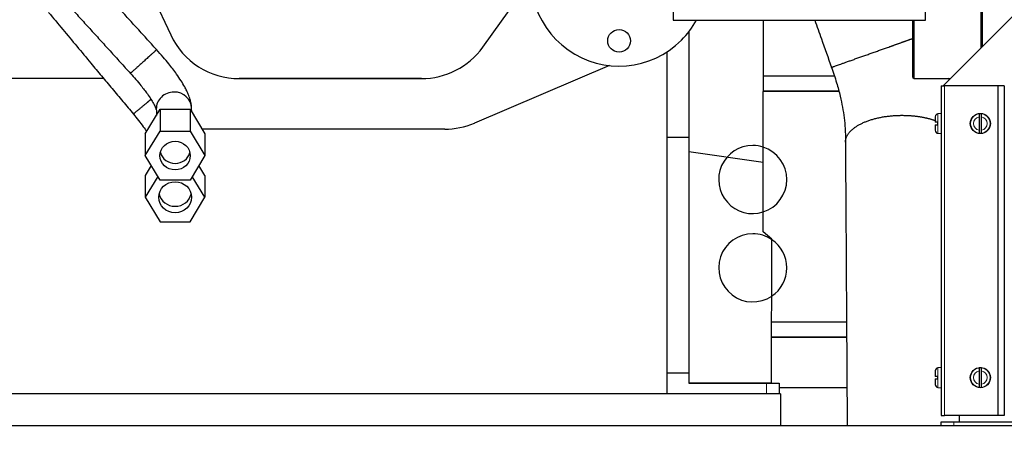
# Model space of a CAD drawing. Header units: millimetres. Extents: x 0 to 29700, y -16 to 21000.
# Tile 135 of 256: x 6504 to 7284, y 16286 to 16621. Entities that reach past the tile are written whole.
import ezdxf

# ---------------------------------------------------------------- set-up
doc = ezdxf.new("R2010")
doc.units = ezdxf.units.MM
doc.layers.add('1', color=7, linetype='Continuous', true_color=0xffffff)
doc.layers.add('254', color=7, linetype='Continuous', true_color=0xffffff)
doc.styles.add('latin_extended', font='simplex.shx')
doc.dimstyles.get("Standard").update_dxf_attribs({"dimtxt": 0.18, "dimasz": 0.18, "dimexe": 0.18, "dimexo": 0.0625, "dimgap": 0.09, "dimtad": 0, "dimtih": 1, "dimtoh": 1, "dimdec": 4, "dimzin": 0, "dimdsep": 46, "dimtxsty": 'Standard', "dimcen": 0.09, "dimadec": 0, "dimazin": 0, "dimtfac": 1, "dimtdec": 4, "dimtofl": 0, "dimtmove": 0, "dimatfit": 3, "dimfxl": 1, "dimtolj": 1, "dimtzin": 0, "dimarcsym": 0})

# ---------------------------------------------------------------- blocks, each defined once
blk = doc.blocks.new('_U0')
at = {"layer": '254', "color": 3, "linetype": 'Continuous', "lineweight": 13, "transparency": 16777216}
for p, q in [((2857.01, 16398.8), (2857.01, 14093.8)), ((10757.01, 15923.8), (10757.01, 14093.8)), ((3032.01, 14143.8), (10582.01, 14143.8))]:
    blk.add_line(p, q, dxfattribs=at)
at = {"layer": '254', "color": 3, "transparency": 16777216}
for points in [[(3032.01, 14172.97), (3032.01, 14114.64), (2857.01, 14143.8)], [(10582.01, 14114.64), (10582.01, 14172.97), (10757.01, 14143.8)]]:
    blk.add_solid(points, dxfattribs=at)
at = {"layer": 'Defpoints', "color": 0, "transparency": 16777216}
for p in [(2857.01, 16448.8), (10757.01, 15973.8), (10757.01, 14143.8)]:
    blk.add_point(p, dxfattribs=at)
at = {"layer": '254', "color": 2, "lineweight": 13, "transparency": 16777216, "insert": (6498.68, 14406.3), "char_height": 175, "attachment_point": 1, "style": 'latin_extended'}
blk.add_mtext('\\A1;7900', dxfattribs=at)

msp = doc.modelspace()

# ---------------------------------------------------------------- linework, layer by layer
at = {"layer": '1', "color": 2, "linetype": 'Continuous', "lineweight": 25}
for p, q in [((7236.013, 16568.233), (7421.133, 16753.353)), ((7266.013, 16738.796), (7266.013, 16598.227)), ((7267.013, 16738.791), (7267.013, 16599.225)), ((6574.401, 16713.803), (6623.53, 16608.446)), ((6870.966, 16598.774), (6909.044, 16651.726)), ((7021.968, 16646.111), (7021.968, 16620.258)), ((7222.059, 16620.258), (7222.059, 16646.111)), ((7021.968, 16620.258), (7222.059, 16620.258)), ((7093.337, 16507.423), (7093.583, 16620.261)), ((7212.013, 16574.803), (7212.013, 16620.267)), ((7213.013, 16573.803), (7213.013, 16620.258)), ((7034.313, 16610.886), (7034.313, 16527.53)), ((7017.013, 16595.023), (7017.013, 16573.803)), ((6971.335, 16584.226), (6864.284, 16538.606)), ((6971.333, 16584.225), (6864.284, 16538.606)), ((7149.76, 16575.802), (7093.487, 16575.804)), ((6570.398, 16573.803), (3304.538, 16573.803)), ((6822.273, 16573.803), (6677.778, 16573.803)), ((6677.908, 16573.803), (6822.253, 16573.803)), ((7017.013, 16573.803), (7017.013, 16323.803)), ((7212.013, 16574.803), (7213.013, 16573.803)), ((7213.013, 16573.803), (7241.583, 16573.803)), ((7234.513, 16568.233), (7237.013, 16568.233)), ((7234.513, 16568.233), (7234.513, 16306.803)), ((7279.404, 16568.233), (7237.013, 16568.233)), ((7241.017, 16573.236), (7239.801, 16573.803)), ((7279.622, 16568.233), (7279.404, 16568.233)), ((7284.494, 16568.233), (7279.622, 16568.233)), ((7284.494, 16568.233), (7284.494, 16306.803)), ((7153.274, 16563.802), (7093.461, 16563.804)), ((7093.461, 16563.802), (7153.274, 16563.802)), ((6603.342, 16530.155), (6615.178, 16549.566)), ((6615.178, 16549.566), (6638.849, 16549.566)), ((6615.178, 16549.566), (6615.178, 16532.2)), ((6638.849, 16549.566), (6650.685, 16530.155)), ((6638.849, 16549.566), (6638.849, 16532.2)), ((7234.513, 16546.233), (7231.904, 16546.005)), ((7229.713, 16543.614), (7229.713, 16539.233)), ((7229.713, 16537.233), (7229.713, 16532.852)), ((7231.613, 16539.233), (7231.613, 16537.233)), ((7264.513, 16543.52), (7264.513, 16532.946)), ((7266.513, 16532.946), (7266.513, 16543.52)), ((6603.342, 16512.789), (6615.178, 16532.2)), ((6603.342, 16530.155), (6603.342, 16512.789)), ((6615.178, 16532.2), (6638.849, 16532.2)), ((6638.849, 16532.2), (6650.685, 16512.789)), ((6840.762, 16533.803), (6648.462, 16533.803)), ((6840.762, 16533.803), (6648.462, 16533.803)), ((6650.685, 16530.155), (6650.685, 16512.789)), ((7231.904, 16530.461), (7234.513, 16530.233)), ((7017.013, 16527.53), (7034.313, 16527.53)), ((7034.313, 16527.53), (7034.313, 16340.609)), ((6615.178, 16493.378), (6603.342, 16512.789)), ((6650.685, 16512.789), (6638.849, 16493.378)), ((7093.337, 16507.423), (7034.313, 16515.776)), ((6608.123, 16504.949), (6603.342, 16497.109)), ((6650.685, 16497.109), (6645.904, 16504.949)), ((7093.217, 16452.441), (7093.337, 16507.423)), ((6603.342, 16497.109), (6603.342, 16479.743)), ((6650.685, 16497.109), (6650.685, 16479.743)), ((6613.417, 16496.266), (6603.342, 16479.743)), ((6638.849, 16493.378), (6615.178, 16493.378)), ((6650.685, 16479.743), (6640.61, 16496.266)), ((6603.342, 16479.743), (6615.178, 16460.332)), ((6638.849, 16460.332), (6650.685, 16479.743)), ((6615.178, 16460.332), (6638.849, 16460.332)), ((7100.204, 16446.426), (7093.217, 16452.441)), ((7099.955, 16332.435), (7100.204, 16446.426)), ((7159.396, 16380.802), (7100.061, 16380.804)), ((7100.034, 16368.802), (7159.47, 16368.802)), ((7159.47, 16368.802), (7100.035, 16368.804)), ((7229.713, 16342.184), (7229.713, 16337.803)), ((7234.513, 16344.803), (7231.904, 16344.575)), ((7264.513, 16342.09), (7264.513, 16331.516)), ((7266.513, 16331.516), (7266.513, 16342.09)), ((7017.013, 16340.609), (7034.313, 16340.609)), ((7034.313, 16340.609), (7034.313, 16332.413)), ((7229.713, 16335.803), (7229.713, 16331.422)), ((7231.613, 16337.803), (7231.613, 16335.803)), ((7099.955, 16332.435), (7034.313, 16332.435)), ((7034.313, 16332.413), (7095.934, 16332.413)), ((7095.934, 16332.413), (7105.934, 16332.413)), ((7159.718, 16328.804), (7105.932, 16328.804)), ((7159.718, 16328.803), (7105.932, 16328.803)), ((7105.934, 16332.413), (7105.934, 16323.803)), ((7231.904, 16329.031), (7234.513, 16328.803)), ((7017.013, 16323.803), (2857.013, 16323.803)), ((7107.013, 16323.803), (7016.966, 16323.803)), ((7107.013, 16323.803), (7107.013, 16298.804)), ((7234.513, 16306.803), (7237.013, 16306.803)), ((7234.513, 16301.803), (7244.513, 16301.803)), ((7234.513, 16298.803), (7234.513, 16301.803)), ((7279.404, 16306.803), (7237.013, 16306.803)), ((7244.513, 16301.803), (7379.513, 16301.803)), ((7279.622, 16306.803), (7279.404, 16306.803)), ((7284.494, 16306.803), (7279.622, 16306.803)), ((3006.295, 16298.803), (8339.013, 16298.803))]:
    msp.add_line(p, q, dxfattribs=at)
at = {"layer": '1', "color": 4, "linetype": 'Continuous', "lineweight": 13}
for p, q in [((7237.013, 16568.233), (7237.013, 16306.803)), ((7279.404, 16568.233), (7279.404, 16306.803)), ((7279.622, 16568.233), (7279.622, 16306.803)), ((7231.904, 16538.233), (7231.904, 16546.005)), ((6864.284, 16538.606), (6864.284, 16538.606)), ((7231.904, 16530.461), (7231.904, 16538.233)), ((6840.762, 16533.803), (6840.762, 16533.803)), ((7231.904, 16336.803), (7231.904, 16344.575)), ((7231.904, 16329.031), (7231.904, 16336.803)), ((7095.934, 16323.803), (7095.934, 16332.413)), ((7244.513, 16301.803), (7244.513, 16298.803))]:
    msp.add_line(p, q, dxfattribs=at)
at = {"layer": '1', "color": 2, "linetype": 'Continuous', "lineweight": 25}
for centre, radius in [((6979.013, 16603.803), 9), ((7265.513, 16538.233), 8), ((7265.513, 16336.803), 8)]:
    msp.add_circle(centre, radius, dxfattribs=at)
at = {"layer": '1', "color": 4, "linetype": 'Continuous', "lineweight": 13}
for centre in [(7265.513, 16538.233), (7265.513, 16336.803)]:
    msp.add_circle(centre, 7.772, dxfattribs=at)
at = {"layer": '1', "color": 2, "linetype": 'Continuous', "lineweight": 25}
for centre, radius, start, end in [((6979.013, 16653.803), 70, 353.694375, 315), ((6979.013, 16653.803), 70, 315, 331.36875), ((7232.113, 16543.614), 2.4, 95, 180), ((7265.513, 16538.233), 7.728, 82.565294, 97.434706), ((7232.113, 16532.852), 2.4, 180, 265), ((7265.513, 16538.233), 7.728, 262.565294, 277.434706), ((7085.014, 16493.803), 27, 90.000929, 287.759054), ((7085.014, 16493.803), 27, 71.984054, 90.000929), ((7085.014, 16493.803), 27, 287.759054, 71.984054), ((7085.014, 16423.803), 27, 90.000929, 303.981554), ((7085.014, 16423.803), 27, 55.761554, 90.000929), ((7085.014, 16423.803), 27, 303.745304, 56.250929), ((7232.113, 16342.184), 2.4, 95, 180), ((7265.513, 16336.803), 7.728, 82.565294, 97.434706), ((7232.113, 16331.422), 2.4, 180, 265), ((7265.513, 16336.803), 7.728, 262.565294, 277.434706)]:
    msp.add_arc(centre, radius, start, end, dxfattribs=at)
at = {"layer": '1', "color": 4, "linetype": 'Continuous', "lineweight": 13}
for centre, start, end in [((7265.513, 16538.233), 100.710338, 259.289662), ((7265.513, 16538.233), 280.710338, 79.289662), ((7265.513, 16336.803), 100.710338, 259.289662), ((7265.513, 16336.803), 280.710338, 79.289662)]:
    msp.add_arc(centre, 5.381, start, end, dxfattribs=at)
at = {"layer": '1', "color": 2, "linetype": 'Continuous', "lineweight": 25}
for centre, major_axis, ratio, start_param, end_param in [((6677.908, 16633.803), (-60, 0), 1, 0.4363323, 1.5707963), ((6822.253, 16633.803), (-60, 0), 1, 1.5707963, 2.518161), ((6626.096, 16549.956), (13.996, 0.347), 0.946714, 1.5473437, 3.1418984), ((6626.096, 16549.956), (13.996, 0.347), 0.946714, 0.0006002, 1.5473437), ((6840.762, 16593.803), (60, 0), 1, 4.712389, 5.1152319), ((6840.762, 16593.803), (60, 0), 1, 4.712389, 5.1152319), ((6627.013, 16517.935), (-12, 0), 0.9468816, 0.2283545, 1.5707963), ((6627.013, 16517.935), (-12, 0), 0.9468816, 1.5707963, 2.9132381), ((6627.013, 16484.889), (-13, 0), 0.9468816, 0.2104867, 1.5707963), ((6627.013, 16484.889), (-13, 0), 0.9468816, 1.5707963, 2.9311059)]:
    msp.add_ellipse(centre, major_axis=major_axis, ratio=ratio, start_param=start_param, end_param=end_param, dxfattribs=at)
for centre, major_axis in [((6627.013, 16512.789), (-12, 0)), ((6627.013, 16479.743), (-13, 0))]:
    msp.add_ellipse(centre, major_axis=major_axis, ratio=0.9468816, dxfattribs=at)
for points, knots in [([(6612.277, 16596.846), (6609.586, 16599.804), (6604.207, 16605.718), (6596.138, 16614.587), (6588.072, 16623.453), (6579.11, 16633.305), (6569.251, 16644.142), (6558.496, 16655.964), (6551.327, 16663.845), (6547.742, 16667.786)], [0, 0, 0, 0, 0.1250898, 0.2500759, 0.3750669, 0.5000545, 0.6667052, 0.8333557, 1, 1, 1, 1]), ([(6527.03, 16648.943), (6529.719, 16645.988), (6535.096, 16640.077), (6543.162, 16631.211), (6551.228, 16622.344), (6559.294, 16613.478), (6567.36, 16604.611), (6575.426, 16595.745), (6583.494, 16586.876), (6588.873, 16580.963), (6591.564, 16578.006)], [0, 0, 0, 0, 0.1249797, 0.2499716, 0.3749629, 0.4999541, 0.624945, 0.7499385, 0.8749282, 1, 1, 1, 1]), ([(6526.733, 16626.27), (6530.451, 16621.809), (6537.901, 16612.869), (6549.083, 16599.45), (6559.348, 16587.133), (6568.679, 16575.936), (6577.077, 16565.858), (6585.477, 16555.778), (6591.078, 16549.056), (6593.88, 16545.694)], [0, 0, 0, 0, 0.1660949, 0.332853, 0.4996133, 0.6246834, 0.7497543, 0.8748134, 1, 1, 1, 1]), ([(7134.157, 16620.262), (7135.913, 16615.324), (7140.358, 16602.824), (7144.803, 16590.323), (7147.493, 16582.759)], [0, 0, 0, 0, 0.3949438, 1, 1, 1, 1]), ([(6640.091, 16550.304), (6640.079, 16550.677), (6640.037, 16551.495), (6639.935, 16552.644), (6639.575, 16554.781), (6638.882, 16557.597), (6637.686, 16560.95), (6636.166, 16564.271), (6633.607, 16569.271), (6629.091, 16576.398), (6622.858, 16584.574), (6617.384, 16591.133), (6614.1, 16594.849), (6612.277, 16596.846)], [0, 0, 0, 0, 0.0221553, 0.0503659, 0.0881116, 0.1597168, 0.2637033, 0.323411, 0.3977485, 0.6145799, 0.778008, 0.8799933, 1, 1, 1, 1]), ([(7147.493, 16582.759), (7148.95, 16578.69), (7151.433, 16571.06), (7155.049, 16557.587), (7157.325, 16545.352), (7158.331, 16534.921), (7158.527, 16528.526), (7158.538, 16524.916), (7158.514, 16523.313)], [0, 0, 0, 0, 0.1998576, 0.3739749, 0.6550924, 0.7982985, 0.9088375, 1, 1, 1, 1]), ([(6591.564, 16578.006), (6594.562, 16574.737), (6599.274, 16569.269), (6605.759, 16560.856), (6609.693, 16554.686), (6611.581, 16550.774), (6612.089, 16549.347), (6612.173, 16548.803), (6612.128, 16549.197), (6612.117, 16549.271), (6612.111, 16549.333), (6612.105, 16549.485), (6612.105, 16549.503), (6612.103, 16549.521), (6612.103, 16549.517), (6612.103, 16549.526), (6612.102, 16549.545), (6612.101, 16549.563), (6612.101, 16549.579), (6612.101, 16549.592), (6612.1, 16549.603), (6612.1, 16549.613), (6612.1, 16549.617), (6612.1, 16549.607)], [0, 0, 0, 0, 0.2328924, 0.3982544, 0.6127135, 0.745708, 0.839786, 0.9307034, 0.9696678, 0.980705, 0.986189, 0.9874226, 0.9882145, 0.989102, 0.9939031, 0.9962007, 0.9968633, 0.9972337, 0.9974881, 0.9977145, 0.9979177, 0.9981585, 1, 1, 1, 1]), ([(6593.88, 16545.694), (6596.755, 16542.268), (6600.399, 16537.656), (6603.682, 16533.104), (6604.563, 16531.843)], [0, 0, 0, 0, 0.716654, 1, 1, 1, 1]), ([(7264.513, 16545.896), (7264.513, 16545.867), (7264.513, 16545.827), (7264.513, 16545.75), (7264.513, 16545.722), (7264.513, 16545.675), (7264.513, 16545.659), (7264.513, 16545.625), (7264.513, 16545.608), (7264.513, 16545.517), (7264.513, 16545.434), (7264.513, 16545.298), (7264.513, 16545.251), (7264.513, 16545.176), (7264.513, 16545.15), (7264.513, 16545.098), (7264.513, 16545.072), (7264.513, 16544.937), (7264.513, 16544.823), (7264.513, 16544.643), (7264.513, 16544.582), (7264.513, 16544.488), (7264.513, 16544.456), (7264.513, 16544.392), (7264.513, 16544.359), (7264.513, 16544.196), (7264.513, 16544.064), (7264.513, 16543.795), (7264.513, 16543.659), (7264.513, 16543.52)], [0, 0, 0, 0, 0.125, 0.125, 0.1875, 0.1875, 0.21875, 0.21875, 0.25, 0.25, 0.375, 0.375, 0.4375, 0.4375, 0.46875, 0.46875, 0.5, 0.5, 0.625, 0.625, 0.6875, 0.6875, 0.71875, 0.71875, 0.75, 0.75, 0.875, 0.875, 1, 1, 1, 1]), ([(7266.513, 16543.52), (7266.513, 16543.659), (7266.513, 16543.795), (7266.513, 16544.064), (7266.513, 16544.197), (7266.513, 16544.393), (7266.513, 16544.457), (7266.513, 16544.582), (7266.513, 16544.643), (7266.513, 16544.823), (7266.513, 16544.937), (7266.513, 16545.072), (7266.513, 16545.099), (7266.513, 16545.151), (7266.513, 16545.227), (7266.513, 16545.298), (7266.513, 16545.434), (7266.513, 16545.517), (7266.513, 16545.608), (7266.513, 16545.626), (7266.513, 16545.659), (7266.513, 16545.675), (7266.513, 16545.722), (7266.513, 16545.75), (7266.513, 16545.827), (7266.513, 16545.867), (7266.513, 16545.896)], [0, 0, 0, 0, 0.125, 0.125, 0.25, 0.25, 0.3125, 0.3125, 0.375, 0.375, 0.5, 0.5, 0.53125, 0.53125, 0.5625, 0.625, 0.625, 0.75, 0.75, 0.78125, 0.78125, 0.8125, 0.8125, 0.875, 0.875, 1, 1, 1, 1]), ([(7229.713, 16537.233), (7229.715, 16537.233), (7229.726, 16537.233), (7229.77, 16537.233), (7229.804, 16537.233), (7229.872, 16537.233), (7229.897, 16537.233), (7229.952, 16537.233), (7229.983, 16537.233), (7230.081, 16537.233), (7230.157, 16537.233), (7230.265, 16537.233), (7230.287, 16537.233), (7230.332, 16537.233), (7230.401, 16537.233), (7230.475, 16537.233), (7230.627, 16537.233), (7230.737, 16537.233), (7230.884, 16537.233), (7230.913, 16537.233), (7230.973, 16537.233), (7231.004, 16537.233), (7231.095, 16537.233), (7231.157, 16537.233), (7231.347, 16537.233), (7231.478, 16537.233), (7231.613, 16537.233)], [0, 0, 0, 0, 0.1175171, 0.1175171, 0.2435861, 0.2435861, 0.3066206, 0.3066206, 0.3696551, 0.3696551, 0.4957241, 0.4957241, 0.5272413, 0.5272413, 0.5587586, 0.6217931, 0.6217931, 0.747862, 0.747862, 0.7793793, 0.7793793, 0.8108965, 0.8108965, 0.873931, 0.873931, 1, 1, 1, 1]), ([(7231.613, 16539.233), (7231.478, 16539.233), (7231.347, 16539.233), (7231.157, 16539.233), (7231.095, 16539.233), (7231.004, 16539.233), (7230.973, 16539.233), (7230.913, 16539.233), (7230.884, 16539.233), (7230.737, 16539.233), (7230.627, 16539.233), (7230.474, 16539.233), (7230.425, 16539.233), (7230.355, 16539.233), (7230.332, 16539.233), (7230.286, 16539.233), (7230.264, 16539.233), (7230.157, 16539.233), (7230.081, 16539.233), (7229.983, 16539.233), (7229.952, 16539.233), (7229.91, 16539.233), (7229.897, 16539.233), (7229.872, 16539.233), (7229.86, 16539.233), (7229.803, 16539.233), (7229.77, 16539.233), (7229.726, 16539.233), (7229.714, 16539.233), (7229.714, 16539.233)], [0, 0, 0, 0, 0.1254834, 0.1254834, 0.1882251, 0.1882251, 0.2195959, 0.2195959, 0.2509668, 0.2509668, 0.3764502, 0.3764502, 0.4391919, 0.4391919, 0.4705627, 0.4705627, 0.5019335, 0.5019335, 0.6274169, 0.6274169, 0.6901586, 0.6901586, 0.7215295, 0.7215295, 0.7529003, 0.7529003, 0.8783837, 0.8783837, 1, 1, 1, 1]), ([(7264.513, 16532.946), (7264.513, 16532.808), (7264.513, 16532.671), (7264.513, 16532.402), (7264.513, 16532.269), (7264.513, 16532.073), (7264.513, 16532.009), (7264.513, 16531.884), (7264.513, 16531.823), (7264.513, 16531.644), (7264.513, 16531.53), (7264.513, 16531.394), (7264.513, 16531.368), (7264.513, 16531.316), (7264.513, 16531.239), (7264.513, 16531.168), (7264.513, 16531.032), (7264.513, 16530.95), (7264.513, 16530.858), (7264.513, 16530.841), (7264.513, 16530.807), (7264.513, 16530.791), (7264.513, 16530.744), (7264.513, 16530.716), (7264.513, 16530.639), (7264.513, 16530.599), (7264.513, 16530.57)], [0, 0, 0, 0, 0.125, 0.125, 0.25, 0.25, 0.3125, 0.3125, 0.375, 0.375, 0.5, 0.5, 0.53125, 0.53125, 0.5625, 0.625, 0.625, 0.75, 0.75, 0.78125, 0.78125, 0.8125, 0.8125, 0.875, 0.875, 1, 1, 1, 1]), ([(7266.513, 16530.57), (7266.513, 16530.599), (7266.513, 16530.639), (7266.513, 16530.716), (7266.513, 16530.744), (7266.513, 16530.791), (7266.513, 16530.807), (7266.513, 16530.841), (7266.513, 16530.859), (7266.513, 16530.95), (7266.513, 16531.032), (7266.513, 16531.168), (7266.513, 16531.216), (7266.513, 16531.291), (7266.513, 16531.316), (7266.513, 16531.368), (7266.513, 16531.395), (7266.513, 16531.53), (7266.513, 16531.644), (7266.513, 16531.823), (7266.513, 16531.885), (7266.513, 16531.979), (7266.513, 16532.01), (7266.513, 16532.075), (7266.513, 16532.107), (7266.513, 16532.27), (7266.513, 16532.403), (7266.513, 16532.671), (7266.513, 16532.808), (7266.513, 16532.946)], [0, 0, 0, 0, 0.125, 0.125, 0.1875, 0.1875, 0.21875, 0.21875, 0.25, 0.25, 0.375, 0.375, 0.4375, 0.4375, 0.46875, 0.46875, 0.5, 0.5, 0.625, 0.625, 0.6875, 0.6875, 0.71875, 0.71875, 0.75, 0.75, 0.875, 0.875, 1, 1, 1, 1]), ([(7158.514, 16523.313), (7158.61, 16507.95), (7158.8, 16477.21), (7159.086, 16431.093), (7159.371, 16384.964), (7159.644, 16340.865), (7159.822, 16312.142), (7159.905, 16298.796)], [0, 0, 0, 0, 0.2052876, 0.4107482, 0.6162088, 0.8216694, 1, 1, 1, 1]), ([(7264.513, 16344.466), (7264.513, 16344.437), (7264.513, 16344.397), (7264.513, 16344.32), (7264.513, 16344.292), (7264.513, 16344.245), (7264.513, 16344.229), (7264.513, 16344.195), (7264.513, 16344.178), (7264.513, 16344.087), (7264.513, 16344.004), (7264.513, 16343.868), (7264.513, 16343.821), (7264.513, 16343.746), (7264.513, 16343.72), (7264.513, 16343.668), (7264.513, 16343.642), (7264.513, 16343.507), (7264.513, 16343.393), (7264.513, 16343.213), (7264.513, 16343.152), (7264.513, 16343.058), (7264.513, 16343.026), (7264.513, 16342.962), (7264.513, 16342.929), (7264.513, 16342.766), (7264.513, 16342.634), (7264.513, 16342.365), (7264.513, 16342.229), (7264.513, 16342.09)], [0, 0, 0, 0, 0.125, 0.125, 0.1875, 0.1875, 0.21875, 0.21875, 0.25, 0.25, 0.375, 0.375, 0.4375, 0.4375, 0.46875, 0.46875, 0.5, 0.5, 0.625, 0.625, 0.6875, 0.6875, 0.71875, 0.71875, 0.75, 0.75, 0.875, 0.875, 1, 1, 1, 1]), ([(7266.513, 16342.09), (7266.513, 16342.229), (7266.513, 16342.365), (7266.513, 16342.634), (7266.513, 16342.767), (7266.513, 16342.963), (7266.513, 16343.027), (7266.513, 16343.152), (7266.513, 16343.213), (7266.513, 16343.393), (7266.513, 16343.507), (7266.513, 16343.642), (7266.513, 16343.669), (7266.513, 16343.721), (7266.513, 16343.797), (7266.513, 16343.868), (7266.513, 16344.004), (7266.513, 16344.087), (7266.513, 16344.178), (7266.513, 16344.196), (7266.513, 16344.229), (7266.513, 16344.245), (7266.513, 16344.292), (7266.513, 16344.32), (7266.513, 16344.397), (7266.513, 16344.437), (7266.513, 16344.466)], [0, 0, 0, 0, 0.125, 0.125, 0.25, 0.25, 0.3125, 0.3125, 0.375, 0.375, 0.5, 0.5, 0.53125, 0.53125, 0.5625, 0.625, 0.625, 0.75, 0.75, 0.78125, 0.78125, 0.8125, 0.8125, 0.875, 0.875, 1, 1, 1, 1]), ([(7229.713, 16335.803), (7229.715, 16335.803), (7229.726, 16335.803), (7229.77, 16335.803), (7229.804, 16335.803), (7229.872, 16335.803), (7229.897, 16335.803), (7229.952, 16335.803), (7229.983, 16335.803), (7230.081, 16335.803), (7230.157, 16335.803), (7230.265, 16335.803), (7230.287, 16335.803), (7230.332, 16335.803), (7230.401, 16335.803), (7230.475, 16335.803), (7230.627, 16335.803), (7230.737, 16335.803), (7230.884, 16335.803), (7230.913, 16335.803), (7230.973, 16335.803), (7231.004, 16335.803), (7231.095, 16335.803), (7231.157, 16335.803), (7231.347, 16335.803), (7231.478, 16335.803), (7231.613, 16335.803)], [0, 0, 0, 0, 0.1175171, 0.1175171, 0.2435861, 0.2435861, 0.3066206, 0.3066206, 0.3696551, 0.3696551, 0.4957241, 0.4957241, 0.5272413, 0.5272413, 0.5587586, 0.6217931, 0.6217931, 0.747862, 0.747862, 0.7793793, 0.7793793, 0.8108965, 0.8108965, 0.873931, 0.873931, 1, 1, 1, 1]), ([(7231.613, 16337.803), (7231.478, 16337.803), (7231.347, 16337.803), (7231.157, 16337.803), (7231.095, 16337.803), (7231.004, 16337.803), (7230.973, 16337.803), (7230.913, 16337.803), (7230.884, 16337.803), (7230.737, 16337.803), (7230.627, 16337.803), (7230.474, 16337.803), (7230.425, 16337.803), (7230.355, 16337.803), (7230.332, 16337.803), (7230.286, 16337.803), (7230.264, 16337.803), (7230.157, 16337.803), (7230.081, 16337.803), (7229.983, 16337.803), (7229.952, 16337.803), (7229.91, 16337.803), (7229.897, 16337.803), (7229.872, 16337.803), (7229.86, 16337.803), (7229.803, 16337.803), (7229.77, 16337.803), (7229.726, 16337.803), (7229.714, 16337.803), (7229.714, 16337.803)], [0, 0, 0, 0, 0.1254834, 0.1254834, 0.1882251, 0.1882251, 0.2195959, 0.2195959, 0.2509668, 0.2509668, 0.3764502, 0.3764502, 0.4391919, 0.4391919, 0.4705627, 0.4705627, 0.5019335, 0.5019335, 0.6274169, 0.6274169, 0.6901586, 0.6901586, 0.7215295, 0.7215295, 0.7529003, 0.7529003, 0.8783837, 0.8783837, 1, 1, 1, 1]), ([(7264.513, 16331.516), (7264.513, 16331.378), (7264.513, 16331.241), (7264.513, 16330.972), (7264.513, 16330.839), (7264.513, 16330.643), (7264.513, 16330.579), (7264.513, 16330.454), (7264.513, 16330.393), (7264.513, 16330.214), (7264.513, 16330.1), (7264.513, 16329.964), (7264.513, 16329.938), (7264.513, 16329.886), (7264.513, 16329.809), (7264.513, 16329.738), (7264.513, 16329.602), (7264.513, 16329.52), (7264.513, 16329.428), (7264.513, 16329.411), (7264.513, 16329.377), (7264.513, 16329.361), (7264.513, 16329.314), (7264.513, 16329.286), (7264.513, 16329.209), (7264.513, 16329.169), (7264.513, 16329.14)], [0, 0, 0, 0, 0.125, 0.125, 0.25, 0.25, 0.3125, 0.3125, 0.375, 0.375, 0.5, 0.5, 0.53125, 0.53125, 0.5625, 0.625, 0.625, 0.75, 0.75, 0.78125, 0.78125, 0.8125, 0.8125, 0.875, 0.875, 1, 1, 1, 1]), ([(7266.513, 16329.14), (7266.513, 16329.169), (7266.513, 16329.209), (7266.513, 16329.286), (7266.513, 16329.314), (7266.513, 16329.361), (7266.513, 16329.377), (7266.513, 16329.411), (7266.513, 16329.429), (7266.513, 16329.52), (7266.513, 16329.602), (7266.513, 16329.738), (7266.513, 16329.786), (7266.513, 16329.861), (7266.513, 16329.886), (7266.513, 16329.938), (7266.513, 16329.965), (7266.513, 16330.1), (7266.513, 16330.214), (7266.513, 16330.393), (7266.513, 16330.455), (7266.513, 16330.549), (7266.513, 16330.58), (7266.513, 16330.645), (7266.513, 16330.677), (7266.513, 16330.84), (7266.513, 16330.973), (7266.513, 16331.241), (7266.513, 16331.378), (7266.513, 16331.516)], [0, 0, 0, 0, 0.125, 0.125, 0.1875, 0.1875, 0.21875, 0.21875, 0.25, 0.25, 0.375, 0.375, 0.4375, 0.4375, 0.46875, 0.46875, 0.5, 0.5, 0.625, 0.625, 0.6875, 0.6875, 0.71875, 0.71875, 0.75, 0.75, 0.875, 0.875, 1, 1, 1, 1])]:
    msp.add_open_spline(points, degree=3, knots=knots, dxfattribs=at)
for points, weights, knots in [([(7147.494, 16582.759), (7147.502, 16582.762), (7147.536, 16582.775), (7147.597, 16582.797), (7149.087, 16583.33), (7158.334, 16586.621), (7178.641, 16593.84), (7198.077, 16600.749), (7203.033, 16602.51), (7207.898, 16604.239), (7212.382, 16605.832)], [1.01549337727, 1.01601669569, 1.01640065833, 1.01661171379, 1.01661171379, 0.958470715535, 1.01661171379, 1.01661171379, 1.01076918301, 1.00464036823, 1.00025885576], [0, 0, 0, 0, 0, 0.0437466, 0.0437466, 0.0437466, 0.7698312, 0.7698312, 0.7698312, 1, 1, 1, 1, 1]), ([(6612.277, 16596.846), (6612.295, 16596.807), (6610.499, 16595.099), (6605.695, 16590.702), (6598.393, 16584.059), (6593.506, 16579.641), (6591.612, 16577.993), (6591.564, 16578.005)], [1.01660079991, 1.0156415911, 0.959122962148, 1.01661171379, 1.01661171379, 0.958470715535, 1.01661171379, 1.01661171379], [0, 0, 0, 0, 0, 0.4985898, 0.4985898, 0.4985898, 1, 1, 1, 1, 1]), ([(6608.074, 16557.528), (6607.207, 16556.805), (6606.327, 16556.073), (6605.46, 16555.35), (6600.83, 16551.493), (6595.779, 16547.283), (6593.879, 16545.696), (6593.88, 16545.694)], [1.00650707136, 1.01015507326, 1.01386128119, 1.01661171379, 1.01661171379, 0.958470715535, 1.01661171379, 1.01661171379], [0, 0, 0, 0, 0, 0.1786448, 0.1786448, 0.1786448, 1, 1, 1, 1, 1]), ([(7158.514, 16523.322), (7158.514, 16523.385), (7158.514, 16523.447), (7158.515, 16523.509), (7158.675, 16531.055), (7166.752, 16540.993), (7187.73, 16544.729), (7210.019, 16544.723), (7217.232, 16544.102), (7224.186, 16542.621), (7230.218, 16540.432)], [1.01658800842, 1.01659976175, 1.01660769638, 1.01661171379, 1.01661171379, 0.958470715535, 1.01661171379, 1.01661171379, 1.00651375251, 0.998942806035, 0.996000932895], [0, 0, 0, 0, 0, 0.0058331, 0.0058331, 0.0058331, 0.7075567, 0.7075567, 0.7075567, 1, 1, 1, 1, 1])]:
    msp.add_rational_spline(points, weights, degree=4, knots=knots, dxfattribs=at)
for points in [[(6612.1, 16549.607), (6612.14, 16547.977), (6612.181, 16546.347), (6612.221, 16544.716)], [(6640.163, 16547.411), (6640.139, 16548.376), (6640.115, 16549.34), (6640.091, 16550.304)], [(7248.888, 16301.802), (7248.878, 16303.467), (7248.867, 16305.132), (7248.857, 16306.797)]]:
    msp.add_open_spline(points, degree=3, dxfattribs=at)

# ---------------------------------------------------------------- dimensions: what is measured, and where the dimension line sits
at = {"layer": '254', "color": 2, "linetype": 'Continuous', "lineweight": 13}
dim = msp.add_linear_dim(base=(10757.013, 14143.803), p1=(2857.013, 16448.803), p2=(10757.013, 15973.803), dimstyle='Standard', override={"dimscale": 50, "dimtxt": 3.5, "dimasz": 3.5, "dimexe": 1, "dimexo": 1, "dimgap": 1.75, "dimtad": 1, "dimtih": 1, "dimtoh": 0, "dimdec": 2, "dimlfac": 1, "dimzin": 8, "dimdsep": 46, "dimlunit": 2, "dimtxsty": 'latin_extended', "dimsah": 1, "dimse1": 0, "dimse2": 0, "dimsd1": 0, "dimsd2": 0, "dimclrd": 3, "dimclre": 3, "dimclrt": 2, "dimtol": 0, "dimtm": -0.1, "dimtfac": 0.714286, "dimtdec": 3, "dimtofl": 1, "dimtmove": 0, "dimtzin": 8, "dimlwd": 13, "dimlwe": 13}, dxfattribs=at)
dim.commit()
dim.dimension.update_dxf_attribs({"geometry": '_U0', "text_midpoint": (6807.013, 14143.803), "dimtype": 160})

doc.saveas('drawing.dxf')
